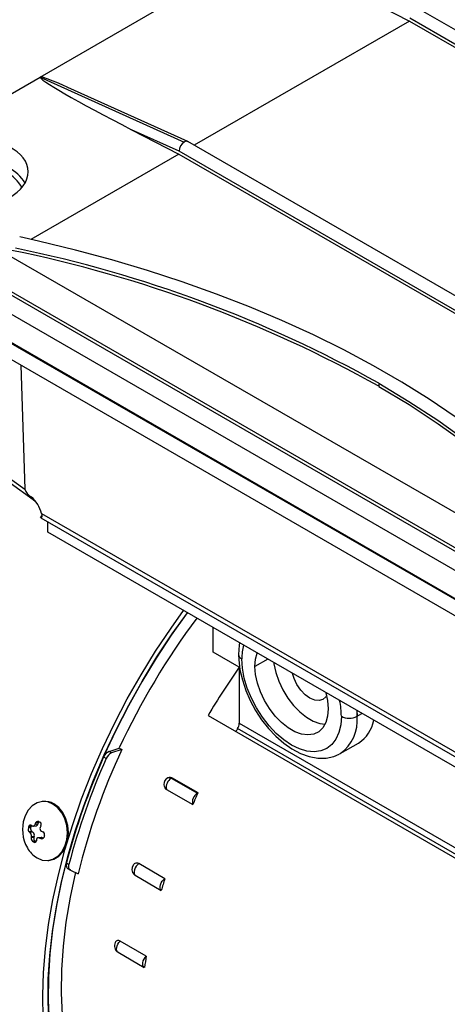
# Model space of a CAD drawing. Header units: inches. Extents: x 0 to 33, y 0 to 25.5.
# Tile 16 of 20: x 22.8 to 25.1, y 17.6 to 22.9. Entities that reach past the tile are written whole.
import ezdxf

# ---------------------------------------------------------------- set-up
doc = ezdxf.new("R2010")
doc.units = ezdxf.units.IN
doc.header["$LTSCALE"] = 3
doc.header["$MEASUREMENT"] = 0

msp = doc.modelspace()

# ---------------------------------------------------------------- linework, layer by layer
for p, q in [((22.8981, 22.5568), (24.123, 23.2639)), ((24.6086, 22.9838), (24.8607, 22.8541)), ((28.1113, 21.0713), (24.9087, 22.9201)), ((24.8607, 22.8541), (23.717, 22.1938)), ((24.8607, 22.8541), (28.0622, 21.0059)), ((28.0607, 21.0229), (24.8622, 22.8693)), ((22.5362, 22.3478), (22.8981, 22.5568)), ((22.8981, 22.5568), (23.6637, 22.2113)), ((23.6837, 22.2131), (23.0456, 22.5011)), ((23.3837, 22.2767), (23.6358, 22.147)), ((23.6373, 22.1622), (23.3837, 22.2767)), ((26.8844, 20.3653), (23.6833, 22.2132)), ((26.8358, 20.3157), (23.6373, 22.1622)), ((23.6358, 22.147), (22.8491, 21.6928)), ((23.6358, 22.147), (26.8373, 20.2988)), ((25.916, 19.7699), (22.7197, 21.6151)), ((25.9107, 19.5689), (22.7139, 21.4144)), ((22.7197, 21.4303), (25.916, 19.5851)), ((22.6615, 21.3434), (25.8629, 19.4952)), ((25.8629, 19.3441), (22.6615, 21.1923)), ((22.664, 21.1868), (25.8653, 19.3388)), ((22.7171, 21.0701), (25.9186, 19.222)), ((22.7956, 21.0248), (22.8159, 20.3653)), ((24.6981, 20.9281), (24.6981, 20.912)), ((22.861, 20.3108), (22.8711, 20.3018)), ((22.9005, 20.2136), (22.9062, 20.2231)), ((22.9006, 20.2135), (25.9614, 18.4466)), ((22.9049, 20.2356), (25.9246, 18.4924)), ((22.9393, 20.1362), (22.9393, 20.1912)), ((26.0015, 18.3684), (22.9393, 20.1362)), ((23.8168, 19.4988), (23.8168, 19.6296)), ((23.956, 19.4184), (23.8168, 19.4988)), ((24.1074, 19.4618), (24.0395, 19.4226)), ((23.956, 19.4184), (23.956, 19.1202)), ((24.5812, 19.1883), (24.5823, 19.1574)), ((24.5823, 19.1574), (24.5823, 19.1877)), ((24.5823, 19.1574), (24.6085, 19.1726)), ((23.7905, 19.1619), (25.7392, 18.0369)), ((23.956, 19.1202), (25.7632, 18.0769)), ((25.7483, 18.0521), (23.9472, 19.0918)), ((24.4926, 18.9592), (24.5901, 19.0154)), ((23.2643, 18.9709), (23.3184, 18.9888)), ((23.2777, 18.9627), (23.2643, 18.9709)), ((23.3323, 18.9808), (23.2777, 18.9627)), ((23.3184, 18.9888), (23.3323, 18.9808)), ((24.4926, 18.9592), (24.4882, 18.9567)), ((23.2489, 18.9328), (23.2355, 18.941)), ((23.5716, 18.8275), (23.5677, 18.8241)), ((23.5974, 18.8301), (23.595, 18.8281)), ((23.595, 18.8281), (23.7339, 18.7479)), ((23.7369, 18.7496), (23.5974, 18.8301)), ((23.5698, 18.7678), (23.7087, 18.6876)), ((23.7369, 18.7496), (23.7339, 18.7479)), ((22.9129, 18.7048), (22.9078, 18.7042)), ((22.9661, 18.6909), (22.9712, 18.6915)), ((22.8879, 18.5916), (22.8737, 18.5902)), ((22.8879, 18.5916), (22.8858, 18.5845)), ((22.8913, 18.5983), (22.8968, 18.5951)), ((22.8474, 18.5647), (22.8353, 18.5635)), ((22.8495, 18.5719), (22.8374, 18.5706)), ((22.8543, 18.5439), (22.8401, 18.5425)), ((22.8598, 18.5407), (22.8446, 18.5392)), ((22.8495, 18.5719), (22.8474, 18.5647)), ((22.8543, 18.5439), (22.8598, 18.5407)), ((22.8604, 18.5736), (22.8763, 18.5752)), ((22.8858, 18.5845), (22.8706, 18.5829)), ((22.8646, 18.5128), (22.8504, 18.5113)), ((22.8515, 18.5184), (22.8667, 18.5199)), ((22.8715, 18.492), (22.8594, 18.4908)), ((22.865, 18.4876), (22.8594, 18.4908)), ((22.8667, 18.5199), (22.8646, 18.5128)), ((22.8751, 18.4886), (22.865, 18.4876)), ((22.8715, 18.492), (22.8758, 18.4895)), ((22.9041, 18.5131), (22.8882, 18.5115)), ((22.8947, 18.5102), (22.9099, 18.5118)), ((22.9142, 18.5084), (22.9013, 18.5071)), ((22.9099, 18.5118), (22.9155, 18.5086)), ((22.9395, 18.3909), (22.9447, 18.3914)), ((23.0373, 18.3774), (23.0508, 18.3696)), ((23.0437, 18.3478), (23.0583, 18.3393)), ((23.0585, 18.3393), (23.1, 18.3201)), ((23.5606, 18.294), (23.4217, 18.3742)), ((23.403, 18.3118), (23.5419, 18.2316)), ((23.462, 17.882), (23.3231, 17.9622)), ((23.3122, 17.9027), (23.4511, 17.8225))]:
    msp.add_line(p, q)
at = {"flags": 128}
for points in [[(26.0122, 19.8428), (25.9714, 19.9037), (25.8882, 20.0176), (25.7975, 20.1295), (25.6994, 20.2392), (25.5941, 20.3467), (25.4817, 20.4517), (25.3624, 20.5541), (25.2364, 20.6538), (25.1039, 20.7505), (24.965, 20.8441), (24.82, 20.9345), (24.6691, 21.0216), (24.5125, 21.1053), (24.3505, 21.1853), (24.1833, 21.2616), (24.0112, 21.3342), (23.8344, 21.4028), (23.6531, 21.4674), (23.4677, 21.5279), (23.2784, 21.5841), (23.0856, 21.6361), (22.8894, 21.6838), (22.7892, 21.7062)], [(24.6981, 20.9281), (24.8583, 20.8316), (25.0111, 20.7313), (25.1565, 20.6273), (25.294, 20.5199), (25.4235, 20.4091), (25.5447, 20.2953), (25.6574, 20.1786), (25.7613, 20.0592), (25.8564, 19.9373), (25.9424, 19.8133)], [(24.6981, 20.912), (24.8596, 20.8147), (25.0137, 20.7135), (25.1602, 20.6085), (25.2987, 20.5), (25.429, 20.3881), (25.5508, 20.2731), (25.664, 20.1552), (25.7683, 20.0347), (25.8635, 19.9116), (25.9495, 19.7863)], [(22.2933, 20.7913), (22.2999, 20.7547), (22.3107, 20.7306), (22.3303, 20.7038), (22.3687, 20.6699), (22.4084, 20.6393), (22.4545, 20.6047), (22.5355, 20.5452), (22.6304, 20.4764), (22.7391, 20.3982), (22.8615, 20.3104)], [(22.2945, 20.7912), (22.2987, 20.7636), (22.3181, 20.7295), (22.3384, 20.7086), (22.3605, 20.6917), (22.3787, 20.6787), (22.8159, 20.3653)], [(22.9049, 20.2356), (22.9063, 20.226), (22.9062, 20.2192), (22.9044, 20.2137), (22.9005, 20.2136)], [(22.9147, 17.5531), (22.912, 17.6722), (22.9158, 17.7951), (22.9259, 17.9212), (22.9425, 18.05), (22.9654, 18.181), (22.9945, 18.3138), (23.0297, 18.4479), (23.071, 18.5827), (23.1181, 18.7177), (23.1708, 18.8525), (23.229, 18.9864), (23.2924, 19.1191), (23.3609, 19.2499), (23.4341, 19.3784), (23.5117, 19.5042), (23.5935, 19.6267), (23.6603, 19.72)], [(23.6803, 19.7084), (23.6795, 19.7073), (23.5951, 19.5886), (23.5146, 19.4663), (23.4383, 19.3408), (23.3666, 19.2126), (23.2997, 19.0822), (23.2378, 18.9501), (23.1813, 18.8168), (23.1303, 18.6829), (23.085, 18.5487), (23.0456, 18.415), (23.0122, 18.2821), (22.9851, 18.1506), (22.9642, 18.0211), (22.9497, 17.8939), (22.9417, 17.7696), (22.9401, 17.6487), (22.9449, 17.5317)], [(22.9457, 17.5206), (22.9402, 17.6384), (22.9413, 17.7602), (22.949, 17.8855), (22.9632, 18.0138), (22.984, 18.1446), (23.0111, 18.2773), (23.0446, 18.4114), (23.0843, 18.5465), (23.1299, 18.682), (23.1814, 18.8173), (23.2386, 18.9519), (23.3012, 19.0853), (23.3689, 19.2169), (23.4415, 19.3463), (23.5188, 19.4729), (23.6003, 19.5963), (23.6803, 19.7084)], [(23.9582, 19.548), (23.9557, 19.5361), (23.9526, 19.4869)], [(23.9526, 19.4869), (23.9535, 19.4589), (23.9601, 19.4052), (23.9726, 19.3505), (23.9908, 19.2955), (24.0142, 19.2414), (24.0425, 19.189), (24.0749, 19.1393), (24.1111, 19.0931), (24.1504, 19.0513), (24.1923, 19.0146), (24.2363, 18.9838), (24.2816, 18.9597), (24.3277, 18.9431), (24.3735, 18.9347), (24.4176, 18.935), (24.4583, 18.9437), (24.4867, 18.9567)], [(24.0395, 19.4226), (24.0428, 19.462), (24.0517, 19.494)], [(24.4988, 19.1574), (24.4956, 19.1115), (24.4859, 19.0705), (24.47, 19.0354), (24.4483, 19.0071), (24.4214, 18.9862), (24.3898, 18.9733), (24.3544, 18.9687), (24.3161, 18.9725), (24.2757, 18.9846), (24.2344, 19.0047), (24.193, 19.0324), (24.1526, 19.0668), (24.1143, 19.1073), (24.0789, 19.1528), (24.0474, 19.2021), (24.0204, 19.2541), (23.9987, 19.3075), (23.9828, 19.3609), (23.9731, 19.4131), (23.9699, 19.4628)], [(24.1392, 19.4435), (24.1402, 19.4356), (24.1501, 19.39), (24.1661, 19.3435), (24.1878, 19.2979), (24.2144, 19.2546), (24.2449, 19.2151), (24.2785, 19.1807), (24.3138, 19.1527), (24.3498, 19.1319), (24.3851, 19.1191), (24.412, 19.115)], [(24.4292, 19.1976), (24.4259, 19.1582), (24.4161, 19.1239), (24.4, 19.096), (24.3784, 19.0754), (24.3518, 19.0627), (24.3212, 19.0585), (24.2877, 19.0629), (24.2523, 19.0757), (24.2164, 19.0964), (24.181, 19.1245), (24.1475, 19.1588), (24.1169, 19.1983), (24.0903, 19.2416), (24.0687, 19.2873), (24.0526, 19.3337), (24.0428, 19.3793), (24.0395, 19.4226)], [(24.4206, 19.2688), (24.4162, 19.2614), (24.4007, 19.247), (24.3805, 19.2408), (24.357, 19.2431), (24.3318, 19.2538), (24.3066, 19.2722), (24.2831, 19.297), (24.2629, 19.3266), (24.2474, 19.3588), (24.2389, 19.3859)], [(24.417, 19.2831), (24.4259, 19.2409), (24.4292, 19.1976)], [(22.9661, 18.6909), (22.9382, 18.7022), (22.9095, 18.7044), (22.8816, 18.6975), (22.8561, 18.6819), (22.8346, 18.6585), (22.8182, 18.6287), (22.8139, 18.6171)], [(22.8812, 18.4042), (22.9091, 18.393), (22.9378, 18.3907), (22.9657, 18.3976), (22.9912, 18.4132), (23.0127, 18.4366), (23.0291, 18.4665), (23.0393, 18.501), (23.0428, 18.5383), (23.0394, 18.5761), (23.0292, 18.6123), (23.013, 18.6446), (22.9915, 18.6714), (22.9661, 18.6909)], [(22.9447, 18.3914), (22.9709, 18.3981), (22.9963, 18.4137), (23.0179, 18.4371), (23.0342, 18.467), (23.0445, 18.5015), (23.048, 18.5388), (23.0445, 18.5766), (23.0344, 18.6128), (23.0181, 18.6452), (22.9966, 18.6719), (22.9712, 18.6915)], [(22.8737, 18.5902), (22.8766, 18.5947), (22.8804, 18.598), (22.8847, 18.5996), (22.8889, 18.5993), (22.8913, 18.5983)], [(22.8374, 18.5706), (22.8393, 18.5749), (22.842, 18.578), (22.8451, 18.5796), (22.8483, 18.5795), (22.8507, 18.5783)], [(22.8518, 18.5766), (22.8505, 18.5745), (22.8495, 18.5719)], [(22.8552, 18.575), (22.8585, 18.5736), (22.8622, 18.574), (22.8657, 18.5761), (22.8687, 18.5795), (22.8706, 18.5829)], [(23.0861, 18.3282), (23.0573, 18.1948), (23.0351, 18.0634), (23.0198, 17.9344), (23.0113, 17.8085), (23.0097, 17.6862), (23.015, 17.5681), (23.0272, 17.4545), (23.0462, 17.3461), (23.072, 17.2433), (23.1044, 17.1466), (23.1432, 17.0562), (23.1885, 16.9728), (23.2398, 16.8965), (23.297, 16.8277), (23.36, 16.7668), (23.4283, 16.714), (23.4784, 16.6823)], [(23.0373, 18.3774), (23.0357, 18.3659), (23.0373, 18.3561), (23.0418, 18.3492), (23.0449, 18.3472)], [(23.0585, 18.3393), (23.0527, 18.3445), (23.0496, 18.3529), (23.0497, 18.3638), (23.0508, 18.3696)], [(23.4217, 18.3742), (23.4146, 18.368), (23.4082, 18.3601), (23.403, 18.3512), (23.3993, 18.3418), (23.3974, 18.3325), (23.3974, 18.324), (23.3993, 18.317), (23.403, 18.3118)], [(23.3978, 18.3162), (23.4004, 18.3135), (23.403, 18.3118)], [(23.5419, 18.2316), (23.5382, 18.2368), (23.5363, 18.2439), (23.5363, 18.2523), (23.5382, 18.2616), (23.5419, 18.271), (23.5471, 18.2799), (23.5535, 18.2878), (23.5606, 18.294)], [(23.3122, 17.9027), (23.3088, 17.9054), (23.3056, 17.9111), (23.3041, 17.9185), (23.3046, 17.9272), (23.3069, 17.9366), (23.311, 17.946), (23.3165, 17.9547), (23.3231, 17.9622)], [(23.4526, 17.8218), (23.4478, 17.8252), (23.4445, 17.8309), (23.443, 17.8383), (23.4435, 17.847), (23.4458, 17.8564), (23.4499, 17.8658), (23.4554, 17.8745), (23.462, 17.882)]]:
    msp.add_lwpolyline(points, dxfattribs=at)
for centre, radius, start, end in [((23.6751, 22.1956), 0.0194, 63.36, 126.2559), ((22.6198, 21.8658), 0.2088, 29.8454, 62.2038), ((22.6263, 21.8769), 0.2238, 31.2993, 62.0965), ((21.4067, 15.0203), 6.7488, 60.81041, 78.53638), ((21.412, 15.0485), 6.7357, 60.79906, 78.39469), ((22.8889, 20.3919), 0.0776, 199.9873, 240.4533), ((22.7414, 20.1966), 0.1681, 13.424, 49.4841), ((22.8806, 20.3365), 0.0323, 202.0523, 232.776), ((26.8459, 17.3521), 3.8887, 143.2381, 155.1083), ((24.2346, 19.4669), 0.2647, 164.8767, 180.8918), ((23.9821, 19.4898), 0.0297, 185.7102, 245.624), ((27.139, 17.184), 3.889, 144.9314, 149.4298), ((24.094, 19.1563), 0.4048, 0.1662, 12.0937), ((23.8987, 19.1223), 0.0573, 327.8836, 357.9555), ((24.3693, 19.1344), 0.2142, 305.1318, 6.1804), ((24.5406, 19.238), 0.0908, 242.6097, 297.3903), ((24.4904, 19.1702), 0.1841, 302.7715, 349.3728), ((26.869, 17.3389), 3.4073, 149.039, 149.3355), ((26.5348, 17.4834), 3.5353, 154.9406, 166.3097), ((23.2868, 18.9204), 0.0553, 114.0668, 158.042), ((23.2984, 18.9139), 0.0529, 113.0247, 159.089), ((26.6066, 17.4389), 3.6907, 155.9824, 165.2679), ((26.6212, 17.4305), 3.6918, 155.9867, 165.2636), ((23.595, 18.796), 0.0394, 134.1289, 198.8624), ((23.6217, 18.7815), 0.0537, 119.8216, 194.8014), ((23.5864, 18.8093), 0.0235, 62.0876, 129.2711), ((23.5838, 18.8066), 0.0242, 62.5061, 120.3985), ((23.5813, 18.7886), 0.0238, 192.8928, 241.216), ((23.7606, 18.7013), 0.0537, 119.8216, 194.8014), ((27.1936, 17.1434), 3.8117, 155.0777, 156.1013), ((22.922, 18.61), 0.0952, 58.8526, 95.4597), ((23.0009, 18.5554), 0.1969, 161.7236, 209.8483), ((23.1717, 18.4557), 0.3269, 155.7087, 157.1003), ((22.9022, 18.5876), 0.0149, 138.7429, 164.444), ((22.8869, 18.5818), 0.0165, 332.1963, 53.3229), ((22.8553, 18.557), 0.021, 162.0105, 223.5088), ((23.1033, 18.4881), 0.2784, 162.7445, 164.2833), ((22.9676, 18.711), 0.2113, 232.8794, 234.3984), ((22.8299, 18.5228), 0.022, 348.5209, 48.1993), ((22.865, 18.559), 0.0185, 162.089, 234.6312), ((22.9782, 18.7468), 0.2113, 232.8794, 234.3984), ((22.8491, 18.5256), 0.0185, 342.089, 54.6312), ((22.8742, 18.5869), 0.0118, 279.8492, 348.269), ((22.9128, 18.5601), 0.0159, 154.8726, 241.8476), ((23.1996, 18.4396), 0.3269, 155.7087, 157.1003), ((23.1085, 18.9708), 0.4708, 244.4257, 245.316), ((22.9043, 18.5274), 0.0173, 343.3863, 64.0682), ((22.8719, 18.5085), 0.0217, 172.5453, 234.9092), ((23.0862, 18.4794), 0.2379, 170.5626, 172.2825), ((22.8822, 18.5071), 0.0185, 162.089, 234.6312), ((22.8695, 18.4951), 0.00875, 239.1681, 1.154), ((23.114, 18.4633), 0.2379, 170.5626, 172.2825), ((22.8896, 18.5012), 0.0104, 60.9111, 173.5255), ((23.0979, 18.9349), 0.4708, 244.4257, 245.316), ((22.9068, 18.5183), 0.0124, 243.8641, 345.9069), ((22.905, 18.5035), 0.0096, 59.0165, 95.2958), ((23.1868, 18.4398), 0.2784, 162.7445, 164.2833), ((22.9576, 18.5287), 0.1461, 209.1928, 238.4507), ((23.425, 18.3442), 0.0394, 145.4929, 225.7596), ((23.4111, 18.3564), 0.0207, 59.1465, 151.529), ((26.7795, 17.2955), 3.3703, 162.7662, 163.8732), ((23.3131, 17.9482), 0.0172, 54.6637, 157.4371), ((23.3319, 17.9368), 0.0394, 152.533, 240.0027), ((26.1929, 17.4277), 2.7684, 170.5541, 171.8163)]:
    msp.add_arc(centre, radius, start, end)
for centre, major_axis, ratio, start_param, end_param in [((23.4115, 22.2927), (0.514, -0.2634), 0.046766, 3.111386, 4.682182), ((23.4115, 22.2927), (0.514, -0.2634), 0.046766, 2.386644, 3.111386), ((23.6652, 22.1782), (0.018, 0.0351), 0.607826, 0.75503, 2.325826), ((22.4805, 22.0422), (0.3542, 0.0159), 0.545025, 5.473359, 7.044156)]:
    msp.add_ellipse(centre, major_axis=major_axis, ratio=ratio, start_param=start_param, end_param=end_param)

doc.saveas('drawing.dxf')
